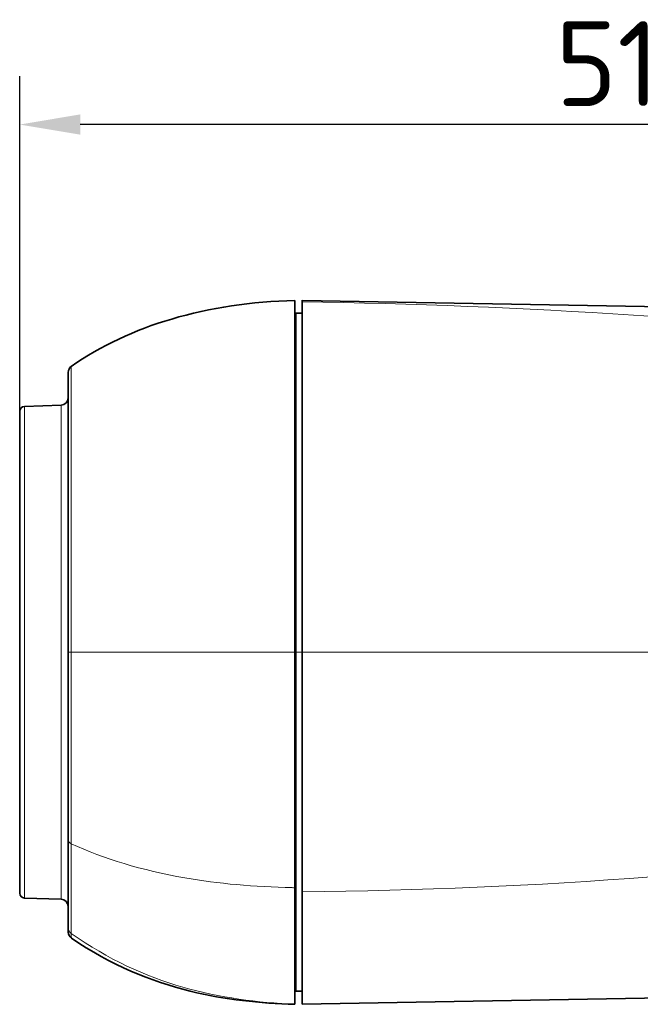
# Model space of a CAD drawing. Header units: millimetres. Extents: x 5 to 589, y 5 to 415.
# Tile 58 of 256: x 319 to 344, y 206 to 247. Entities that reach past the tile are written whole.
import ezdxf

# ---------------------------------------------------------------- set-up
doc = ezdxf.new("R2010")
doc.units = ezdxf.units.MM
for name, color, linetype, lineweight in [('Bemaßung (ISO)', 7, 'Continuous', 25), ('Sichtbar (ISO)', 7, 'Continuous', 35), ('Sichtbar schmal (ISO)', 7, 'Continuous', 18)]:
    doc.layers.add(name, color=color, linetype=linetype, lineweight=lineweight)
doc.styles.add('Notiztext (ISO)', font='isocpeur.ttf')
doc.dimstyles.new('Standard (ISO)', dxfattribs={"dimtxt": 3.5, "dimasz": 2.5, "dimexe": 2, "dimexo": 0, "dimgap": 0.762, "dimtad": 1, "dimtoh": 1, "dimdec": 8, "dimdsep": 46, "dimtxsty": 'Notiztext (ISO)', "dimcen": 0.09, "dimdle": 10, "dimclrd": 256, "dimclre": 256, "dimclrt": 256, "dimadec": 6, "dimazin": 2, "dimtfac": 0.514286, "dimtdec": 3, "dimtmove": 0, "dimatfit": 3, "dimfxl": 1, "dimtolj": 1, "dimlwd": -1, "dimlwe": -1, "dimarcsym": 0})

# ---------------------------------------------------------------- blocks, each defined once
blk = doc.blocks.new('*D10')
at = {"layer": 'Bemaßung (ISO)', "transparency": 16777216}
for p, q in [((318.825, 230.541), (318.825, 244.37)), ((370.025, 224.422), (370.025, 244.37)), ((367.525, 242.37), (321.325, 242.37))]:
    blk.add_line(p, q, dxfattribs=at)
for points in [[(321.325, 242.787), (321.325, 241.953), (318.825, 242.37)], [(367.525, 242.787), (367.525, 241.953), (370.025, 242.37)]]:
    blk.add_solid(points, dxfattribs=at)
at = {"layer": 'Defpoints', "color": 0, "transparency": 16777216}
for p in [(318.825, 242.37), (318.825, 230.541), (370.025, 224.422)]:
    blk.add_point(p, dxfattribs=at)
at = {"layer": 'Bemaßung (ISO)', "transparency": 16777216, "insert": (340.925, 246.632), "char_height": 3.5, "attachment_point": 1, "style": 'Notiztext (ISO)'}
blk.add_mtext('\\A1;51.2', dxfattribs=at)

msp = doc.modelspace()

# ---------------------------------------------------------------- linework, layer by layer
at = {"layer": 'Sichtbar (ISO)'}
for p, q in [((330.17530406, 235.11018651), (330.17530406, 220.60405927)), ((330.47940406, 235.05526703), (330.47940406, 235.11913721)), ((330.47940406, 235.11656718), (353.45145872, 234.71397584)), ((330.47940406, 220.61298363), (330.47940406, 235.05526703)), ((330.47940406, 234.58484856), (330.20940406, 234.58484856)), ((330.20940406, 220.60384895), (330.20940406, 234.58484856)), ((330.17530406, 233.89871905), (330.20940406, 233.89961199)), ((320.82530406, 220.60399336), (320.82530406, 232.1483867)), ((319.01832416, 230.74106239), (320.53577391, 230.7940529)), ((318.82530406, 210.6670209), (318.82530406, 230.54118422)), ((320.82530406, 212.8714058), (320.82530406, 220.60399313)), ((330.20940406, 206.62335327), (330.20940406, 220.60384895)), ((330.47940406, 210.72573541), (330.47940406, 220.61298363)), ((320.82530406, 209.25341213), (320.82530406, 212.87140517)), ((319.01832416, 210.46714274), (320.53577391, 210.41415222)), ((320.82530406, 209.06095882), (320.82530406, 209.06181142)), ((330.17530406, 207.30948607), (330.20940406, 207.30859313)), ((330.47940406, 206.62335327), (330.20940406, 206.62335327)), ((330.47940406, 206.09312811), (359.11674759, 206.59500515))]:
    msp.add_line(p, q, dxfattribs=at)
for centre, radius, start, end in [((321.12530406, 232.14805316), 0.3, 124.94235974, 179.936298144), ((320.52530406, 231.09387015), 0.3, 272.000000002, 0), ((319.02530406, 230.54118422), 0.2, 92, 180), ((319.02530406, 210.6670209), 0.2, 180, 267.999999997), ((320.52530406, 210.11433498), 0.3, 0, 87.999999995), ((321.12530406, 209.06216545), 0.3, 180, 235.812354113)]:
    msp.add_arc(centre, radius, start, end, dxfattribs=at)
for points in [[(325.09700979, 234.34883458), (326.67702868, 234.81641497), (328.38940787, 235.06841747), (330.17530411, 235.11018546)], [(320.95361534, 232.39423417), (322.17684612, 233.24862685), (323.57557913, 233.8985924), (325.09700979, 234.34883458)], [(325.86356335, 206.62407661), (324.22796804, 207.0272356), (322.59237273, 207.70337253), (320.95677742, 208.81397445)], [(325.86356335, 206.62407661), (327.30081026, 206.26980864), (328.73805716, 206.12632514), (330.17530406, 206.0840529)]]:
    msp.add_open_spline(points, degree=3, dxfattribs=at)
for points, knots in [([(330.17543233, 210.83453569), (330.17530406, 212.15285892), (330.17530406, 213.6842759), (330.17530406, 217.01791967), (330.17530406, 218.79958332), (330.17530406, 220.60405927)], [0.0000266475, 0.0000266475, 0.0000266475, 0.0000266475, 0.533885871, 0.533885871, 1.0738887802, 1.0738887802, 1.0738887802, 1.0738887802]), ([(330.17543233, 210.83453569), (330.17530406, 209.97557108), (330.17530406, 209.2511555), (330.17530406, 207.86911823), (330.17530406, 207.37329798), (330.17530406, 206.60616442), (330.17530406, 206.3858343), (330.17530406, 206.0987857), (330.17530406, 206.08399337), (330.17530406, 206.08399337)], [-0.58348228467, -0.58348228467, -0.58348228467, -0.58348228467, -0.51489217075, -0.51489217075, -0.40027831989, -0.40027831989, -0.2345739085, -0.2345739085, -0.00988349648, -0.00988349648, -0.00988349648, -0.00988349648]), ([(330.47940407, 206.09303283), (330.47940409, 206.09303234), (330.47940415, 206.0939072), (330.47940406, 206.09655536), (330.47940404, 206.09719404), (330.47940403, 206.09793602), (330.47940403, 206.0987939), (330.47940401, 206.10219356), (330.47940409, 206.1074168), (330.47940406, 206.11537919), (330.47940405, 206.11938884), (330.47940393, 206.12409195), (330.47940384, 206.12960254), (330.47940371, 206.13779628), (330.47940367, 206.14777576), (330.47940406, 206.15986124), (330.47940446, 206.17215422), (330.47940488, 206.18662123), (330.47940486, 206.20355744), (330.47940484, 206.2144695), (330.47940465, 206.22640828), (330.47940406, 206.23936732), (330.47940375, 206.24627192), (330.47940356, 206.25346636), (330.47940345, 206.26095411), (330.47940313, 206.28217282), (330.47940351, 206.30573708), (330.47940381, 206.33200177), (330.47940391, 206.34086327), (330.479404, 206.35003331), (330.47940406, 206.35952267), (330.47940435, 206.40378241), (330.47940427, 206.4549398), (330.4794041, 206.51434045), (330.47940409, 206.5187429), (330.47940408, 206.52319088), (330.47940406, 206.52768506), (330.47940388, 206.59081414), (330.47940356, 206.66300778), (330.47940402, 206.74644189), (330.47940403, 206.7490897), (330.47940405, 206.75174887), (330.47940406, 206.75441948), (330.47940459, 206.84124273), (330.47940415, 206.94016834), (330.47940406, 207.05280509), (330.47940399, 207.13956436), (330.47940348, 207.23447815), (330.47940367, 207.33757217), (330.47940373, 207.3683218), (330.47940385, 207.39979656), (330.47940406, 207.43200285), (330.47940498, 207.57218688), (330.47940467, 207.72624703), (330.47940406, 207.89460527), (330.47940387, 207.94753959), (330.47940375, 208.00188568), (330.47940373, 208.05769652), (330.47940367, 208.17939271), (330.47940407, 208.30805527), (330.47940406, 208.44426999), (330.47940405, 208.57998065), (330.47940463, 208.72319066), (330.47940466, 208.87425518), (330.47940467, 208.94435295), (330.47940456, 209.01613979), (330.47940406, 209.08969014), (330.47940357, 209.16168933), (330.4794037, 209.23537456), (330.47940375, 209.31084131), (330.47940384, 209.45515382), (330.47940351, 209.60596883), (330.47940386, 209.76438015), (330.47940392, 209.79012345), (330.479404, 209.81606771), (330.47940406, 209.84221772), (330.47940436, 209.96847039), (330.47940438, 210.09950932), (330.47940431, 210.23569166), (330.47940424, 210.39205234), (330.47940406, 210.5551914), (330.47940406, 210.72573537)], [0.01175249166, 0.01175249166, 0.01175249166, 0.01175249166, 0.07142857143, 0.07142857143, 0.07142857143, 0.08582126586, 0.08582126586, 0.08582126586, 0.14285714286, 0.14285714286, 0.14285714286, 0.17157895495, 0.17157895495, 0.17157895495, 0.21428571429, 0.21428571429, 0.21428571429, 0.25772572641, 0.25772572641, 0.25772572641, 0.28571428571, 0.28571428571, 0.28571428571, 0.30062664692, 0.30062664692, 0.30062664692, 0.34288517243, 0.34288517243, 0.34288517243, 0.35714285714, 0.35714285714, 0.35714285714, 0.42364281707, 0.42364281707, 0.42364281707, 0.42857142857, 0.42857142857, 0.42857142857, 0.4978029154, 0.4978029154, 0.4978029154, 0.5, 0.5, 0.5, 0.57142857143, 0.57142857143, 0.57142857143, 0.62644693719, 0.62644693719, 0.62644693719, 0.64285714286, 0.64285714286, 0.64285714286, 0.71428571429, 0.71428571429, 0.71428571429, 0.73674391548, 0.73674391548, 0.73674391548, 0.78571428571, 0.78571428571, 0.78571428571, 0.83450344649, 0.83450344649, 0.83450344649, 0.85714285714, 0.85714285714, 0.85714285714, 0.87930480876, 0.87930480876, 0.87930480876, 0.92168436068, 0.92168436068, 0.92168436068, 0.92857142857, 0.92857142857, 0.92857142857, 0.96182229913, 0.96182229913, 0.96182229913, 1, 1, 1, 1]), ([(320.82530406, 209.06181142), (320.82530406, 209.06181142), (320.82530406, 209.06216768), (320.82530407, 209.0653259), (320.82530404, 209.07637061), (320.82530416, 209.10115214), (320.8253037, 209.15035021), (320.82530483, 209.21155423), (320.82530409, 209.25341144)], [0.7911892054, 0.7911892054, 0.7911892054, 0.7911892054, 0.81481481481, 0.85185185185, 0.88888888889, 0.92592592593, 0.96296296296, 0.99999979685, 0.99999979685, 0.99999979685, 0.99999979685])]:
    msp.add_open_spline(points, degree=3, knots=knots, dxfattribs=at)
at = {"layer": 'Sichtbar schmal (ISO)'}
for p, q in [((330.17530406, 220.60410256), (330.20940406, 220.60410256)), ((330.47940406, 220.60384895), (330.20940406, 220.60384895))]:
    msp.add_line(p, q, dxfattribs=at)
for centre, major_axis, ratio, start_param, end_param in [((321.12530406, 220.6039929), (-0.3, 0), 0.0000416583, 5.3219602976, 6.2831852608), ((321.12530406, 212.87140643), (-0.3, 0), 0.6678682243, 0, 0.9612257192), ((338.97230154, 223.7175017), (22.68895978, 6.15906058), 0.4961039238, 3.6724972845, 3.9566046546), ((336.43506053, 221.43256506), (19.86507582, 4.00473006), 0.4909792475, 4.0420415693, 4.2888827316), ((321.12530412, 209.25341075), (-0.30000005, 0), 0.9947051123, 0, 0.9572655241)]:
    msp.add_ellipse(centre, major_axis=major_axis, ratio=ratio, start_param=start_param, end_param=end_param, dxfattribs=at)
for points in [[(330.47940406, 235.05526703), (339.6041075, 234.92983013), (348.69371009, 234.32467262), (357.74816536, 233.23978385)], [(330.47940406, 220.61298363), (336.82411576, 220.61214239), (343.13941576, 220.61130126), (349.42530406, 220.61046005)], [(330.47940406, 210.72573534), (340.11179996, 210.81679543), (349.67647002, 211.5449905), (359.17341469, 212.91031296)], [(330.17530406, 206.08406734), (327.08524845, 206.23413073), (324.00421633, 206.84983223), (320.95257677, 209.00942103)]]:
    msp.add_open_spline(points, degree=3, dxfattribs=at)
for points, knots in [([(320.95354924, 220.6040159), (320.95354863, 220.82353871), (320.95352463, 221.0539844), (320.95354922, 221.29208624), (320.95357382, 221.53018808), (320.95356308, 221.77595168), (320.95354934, 222.03453197), (320.95353561, 222.29311227), (320.95353565, 222.56450564), (320.95354997, 222.8507739), (320.95356428, 223.13704217), (320.95356816, 223.43819133), (320.95354901, 223.75677966), (320.95352986, 224.07536799), (320.95355066, 224.41136937), (320.95354935, 224.76161019), (320.95354803, 225.11185101), (320.95369308, 225.47622847), (320.95354926, 225.84218932), (320.95340544, 226.20815018), (320.95336037, 226.5754694), (320.95354932, 226.91484837), (320.95373826, 227.25422734), (320.95359744, 227.56611489), (320.95354961, 227.85348472), (320.95350178, 228.14085455), (320.95354572, 228.40368744), (320.95354929, 228.64574066), (320.95355287, 228.88779388), (320.95354829, 229.10904053), (320.95354921, 229.31172137), (320.95355013, 229.51440222), (320.9535449, 229.69852955), (320.9535492, 229.86643812), (320.9535535, 230.0343467), (320.95355623, 230.18604856), (320.95354958, 230.3242313), (320.95354293, 230.46241403), (320.95354391, 230.58705747), (320.9535494, 230.69984321), (320.95355489, 230.81262895), (320.95354775, 230.91357854), (320.95354873, 231.00489297), (320.9535497, 231.0962074), (320.95353365, 231.17791894), (320.95354876, 231.25387962), (320.95356387, 231.32984029), (320.95356123, 231.40011351), (320.95354929, 231.46796554), (320.95353735, 231.53581757), (320.95356908, 231.6011766), (320.95354913, 231.66402446), (320.95352917, 231.72687232), (320.9535463, 231.78708821), (320.9535488, 231.84301442), (320.95355129, 231.89894064), (320.95354778, 231.95056575), (320.9535509, 231.99738059), (320.95355402, 232.04419543), (320.95354436, 232.08622733), (320.95354731, 232.1238647), (320.95355025, 232.16150206), (320.95357541, 232.19473102), (320.95354888, 232.22375842), (320.95352236, 232.25278581), (320.95352319, 232.277499), (320.95354861, 232.2974544), (320.95357402, 232.31740979), (320.95354493, 232.3327205), (320.95354894, 232.34463332), (320.95355296, 232.35654614), (320.95355158, 232.36511612), (320.95354934, 232.37167298), (320.95354711, 232.37822984), (320.95354998, 232.38276503), (320.95354924, 232.38611508), (320.95354851, 232.38946513), (320.95355221, 232.39161849), (320.95354929, 232.392846), (320.95354636, 232.3940735), (320.95353757, 232.39437405), (320.95361534, 232.39423417)], [0, 0, 0, 0, 0.037037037, 0.037037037, 0.037037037, 0.0740740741, 0.0740740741, 0.0740740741, 0.1111111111, 0.1111111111, 0.1111111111, 0.1481481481, 0.1481481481, 0.1481481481, 0.1851851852, 0.1851851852, 0.1851851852, 0.2222222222, 0.2222222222, 0.2222222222, 0.2592592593, 0.2592592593, 0.2592592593, 0.2962962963, 0.2962962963, 0.2962962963, 0.3333333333, 0.3333333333, 0.3333333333, 0.3703703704, 0.3703703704, 0.3703703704, 0.4074074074, 0.4074074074, 0.4074074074, 0.4444444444, 0.4444444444, 0.4444444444, 0.4814814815, 0.4814814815, 0.4814814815, 0.5185185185, 0.5185185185, 0.5185185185, 0.5555555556, 0.5555555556, 0.5555555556, 0.5925925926, 0.5925925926, 0.5925925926, 0.6296296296, 0.6296296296, 0.6296296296, 0.6666666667, 0.6666666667, 0.6666666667, 0.7037037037, 0.7037037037, 0.7037037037, 0.7407407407, 0.7407407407, 0.7407407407, 0.7777777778, 0.7777777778, 0.7777777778, 0.8148148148, 0.8148148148, 0.8148148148, 0.8518518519, 0.8518518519, 0.8518518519, 0.8888888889, 0.8888888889, 0.8888888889, 0.9259259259, 0.9259259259, 0.9259259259, 0.962962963, 0.962962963, 0.962962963, 1, 1, 1, 1]), ([(319.01832416, 210.46714274), (319.01832413, 210.46716175), (319.01832416, 210.46835803), (319.01832415, 210.47069522), (319.01832415, 210.4730324), (319.01832396, 210.47650606), (319.01832417, 210.48100483), (319.01832427, 210.48335195), (319.0183243, 210.48597665), (319.01832428, 210.48886594), (319.01832427, 210.4915146), (319.01832421, 210.49438583), (319.01832414, 210.49748301), (319.01832401, 210.50395875), (319.01832422, 210.51141784), (319.01832414, 210.51993402), (319.01832406, 210.5284502), (319.01832416, 210.53803738), (319.01832417, 210.54860979), (319.01832418, 210.55138684), (319.01832417, 210.55423138), (319.01832415, 210.55713825), (319.01832411, 210.565298), (319.01832403, 210.573955), (319.01832408, 210.5829875), (319.01832414, 210.59523779), (319.01832394, 210.60816926), (319.01832406, 210.62161673), (319.01832418, 210.6350642), (319.01832409, 210.64901271), (319.01832416, 210.66354679), (319.01832416, 210.66529469), (319.01832417, 210.66705123), (319.01832417, 210.66881673), (319.01832421, 210.68173159), (319.01832418, 210.6951178), (319.01832416, 210.70919697), (319.01832415, 210.7252008), (319.01832423, 210.74209801), (319.01832417, 210.76028674), (319.01832416, 210.76244264), (319.01832416, 210.76461689), (319.01832415, 210.76680996), (319.01832412, 210.7831193), (319.01832415, 210.80046557), (319.01832408, 210.81908032), (319.01832401, 210.84019814), (319.01832396, 210.86295102), (319.0183241, 210.88763595), (319.01832419, 210.90196843), (319.01832428, 210.91695374), (319.0183243, 210.93269089), (319.0183243, 210.94405794), (319.01832427, 210.95581754), (319.01832416, 210.96801328), (319.0183239, 210.99709345), (319.01832456, 211.02867927), (319.01832403, 211.06240158), (319.01832353, 211.09331463), (319.01832338, 211.12605215), (319.01832402, 211.15930203), (319.01832408, 211.16232365), (319.01832414, 211.1653491), (319.01832421, 211.16837725), (319.01832507, 211.20472721), (319.01832438, 211.24145525), (319.01832465, 211.27742791), (319.01832491, 211.31340057), (319.0183244, 211.34857132), (319.01832417, 211.38312788), (319.01832393, 211.41768444), (319.01832391, 211.45162481), (319.01832381, 211.48548865), (319.01832371, 211.5193525), (319.01832384, 211.55314787), (319.01832398, 211.58773825), (319.01832406, 211.60926701), (319.01832417, 211.63111376), (319.01832422, 211.65344433), (319.01832425, 211.66699242), (319.01832425, 211.68071898), (319.01832421, 211.69467527), (319.01832412, 211.73163493), (319.01832414, 211.77017779), (319.01832419, 211.81112488), (319.01832423, 211.85021377), (319.01832416, 211.8914911), (319.01832416, 211.93588394), (319.01832416, 211.93799429), (319.01832416, 211.94011171), (319.01832416, 211.94223631), (319.01832418, 211.98905338), (319.01832421, 212.03933847), (319.01832422, 212.09427196), (319.01832424, 212.14623916), (319.01832423, 212.20236783), (319.01832417, 212.26368808), (319.01832416, 212.26718825), (319.01832416, 212.27070537), (319.01832416, 212.27423966), (319.01832408, 212.33969209), (319.01832466, 212.41103174), (319.0183241, 212.48860547), (319.01832366, 212.54909401), (319.01832374, 212.61339054), (319.01832398, 212.68059321), (319.01832405, 212.69957481), (319.01832413, 212.71878706), (319.01832421, 212.73820672), (319.01832459, 212.82637997), (319.01832404, 212.91885074), (319.0183244, 213.01415991), (319.01832475, 213.10946908), (319.01832442, 213.20758266), (319.01832425, 213.30887195), (319.01832419, 213.34282427), (319.01832412, 213.37712881), (319.01832407, 213.41182462), (319.01832396, 213.48063611), (319.0183239, 213.55098497), (319.01832408, 213.62310498), (319.01832433, 213.72247056), (319.01832415, 213.82519969), (319.01832416, 213.93315867), (319.01832416, 213.9430657), (319.01832416, 213.95301693), (319.01832416, 213.963014), (319.01832422, 214.0819512), (319.01832425, 214.20733163), (319.01832408, 214.34241113), (319.01832391, 214.47749063), (319.01832446, 214.62228521), (319.01832415, 214.77851016), (319.01832413, 214.78919918), (319.01832411, 214.79994185), (319.01832409, 214.81073823), (319.01832383, 214.95773576), (319.01832378, 215.11469537), (319.01832429, 215.2819794), (319.01832484, 215.46154978), (319.01832447, 215.65299315), (319.01832426, 215.8584842), (319.01832407, 216.04150028), (319.01832366, 216.23565457), (319.018324, 216.44264759), (319.01832404, 216.46806701), (319.0183241, 216.49368012), (319.01832416, 216.51948988), (319.01832477, 216.75547119), (319.01832443, 217.00787642), (319.01832417, 217.28022757), (319.01832414, 217.32087657), (319.01832425, 217.36196994), (319.01832444, 217.40350088), (319.01832541, 217.60985804), (319.01832846, 217.82703526), (319.01832577, 218.05412117), (319.01832537, 218.08754423), (319.01832485, 218.12118155), (319.01832418, 218.15502995), (319.01831805, 218.46513856), (319.01831981, 218.79316823), (319.01832416, 219.1190728), (319.01832852, 219.44497737), (319.01831937, 219.76872032), (319.0183242, 220.0821823), (319.01832518, 220.14543057), (319.01832568, 220.20825222), (319.01832588, 220.27077261), (319.01832665, 220.51810675), (319.01832263, 220.76071184), (319.01832397, 221.00571393), (319.01832477, 221.152182), (319.01832651, 221.29955237), (319.01832733, 221.44964102), (319.01832823, 221.61407251), (319.01832804, 221.78176665), (319.01832431, 221.95532267), (319.01832012, 222.15096694), (319.01832315, 222.35390715), (319.01832496, 222.56180654), (319.01832623, 222.70667519), (319.01832691, 222.85395323), (319.01832414, 223.00276999), (319.01832093, 223.17525631), (319.01831903, 223.34988094), (319.01831876, 223.52352669), (319.01831846, 223.71469883), (319.01832014, 223.9046741), (319.01832419, 224.08961148), (319.01832728, 224.23061304), (319.01832755, 224.36870709), (319.0183269, 224.50334101), (319.01832592, 224.70568915), (319.01832286, 224.90020598), (319.01832416, 225.08519468), (319.01832495, 225.19862036), (319.01832523, 225.30848771), (319.01832524, 225.41500394), (319.01832526, 225.59779353), (319.0183245, 225.77072128), (319.01832419, 225.93498313), (319.01832401, 226.02665193), (319.01832401, 226.11559419), (319.01832406, 226.20201047), (319.01832416, 226.36067905), (319.01832444, 226.51082789), (319.01832415, 226.6533909), (319.01832388, 226.78666206), (319.01832386, 226.91331211), (319.01832392, 227.03378486), (319.01832396, 227.1123726), (319.01832403, 227.18833188), (319.01832409, 227.2617647), (319.01832419, 227.3952441), (319.01832447, 227.52041539), (319.01832444, 227.63805077), (319.01832442, 227.68433998), (319.01832436, 227.72946303), (319.01832421, 227.77347967), (319.01832373, 227.92125748), (319.01832381, 228.05645974), (319.01832411, 228.18096144), (319.01832412, 228.18778471), (319.01832414, 228.1945758), (319.01832416, 228.20133505), (319.01832449, 228.33142771), (319.01832422, 228.44974488), (319.01832407, 228.55846869), (319.018324, 228.60376381), (319.01832406, 228.64739133), (319.01832414, 228.68947095), (319.01832426, 228.74839684), (319.01832445, 228.80428908), (319.0183245, 228.85747255), (319.01832457, 228.94863492), (319.01832448, 229.03183618), (319.01832474, 229.10822351), (319.01832501, 229.18461085), (319.01832443, 229.25421346), (319.01832433, 229.31922002), (319.0183243, 229.3400949), (319.01832428, 229.36048481), (319.01832426, 229.38049542), (319.01832422, 229.42279991), (319.01832418, 229.46341781), (319.01832399, 229.50310512), (319.01832375, 229.55348245), (319.01832298, 229.60239724), (319.0183237, 229.6510594), (319.01832381, 229.65886685), (319.01832397, 229.6666666), (319.01832417, 229.67446236), (319.01832562, 229.73084745), (319.01832963, 229.78709981), (319.01832403, 229.84369102), (319.01832186, 229.86561534), (319.01832075, 229.88759612), (319.01832049, 229.90917618), (319.01832006, 229.94329872), (319.01832173, 229.97638954), (319.01832455, 230.0074085), (319.01832824, 230.04797273), (319.01832546, 230.08499016), (319.01832442, 230.11930856), (319.01832416, 230.12782973), (319.01832401, 230.13618365), (319.01832409, 230.14437675), (319.01832437, 230.17168948), (319.01832496, 230.19729486), (319.01832491, 230.22206207), (319.01832488, 230.23464619), (319.01832468, 230.24700811), (319.0183242, 230.25923443), (319.01832275, 230.29552374), (319.01832386, 230.3305811), (319.0183242, 230.36405354), (319.01832433, 230.37712897), (319.01832439, 230.38996105), (319.0183244, 230.40252487), (319.01832441, 230.4221238), (319.01832428, 230.44106884), (319.01832403, 230.45926435), (319.01832362, 230.48912403), (319.01832388, 230.51693712), (319.01832416, 230.5423679), (319.01832445, 230.56779869), (319.01832446, 230.59085567), (319.01832411, 230.61134414), (319.01832387, 230.62594165), (319.01832431, 230.63922296), (319.01832436, 230.65106586), (319.01832438, 230.65584517), (319.01832434, 230.66039382), (319.01832416, 230.66470807), (319.01832353, 230.67971281), (319.01832281, 230.69180725), (319.01832411, 230.70124731), (319.01832514, 230.70870809), (319.01832504, 230.71456852), (319.01832459, 230.71933966), (319.01832447, 230.72060541), (319.01832432, 230.72179357), (319.01832417, 230.72291061), (319.01832343, 230.72823825), (319.01832397, 230.73195513), (319.01832416, 230.73460379), (319.01832435, 230.73725245), (319.01832418, 230.73883355), (319.01832416, 230.73978296), (319.01832413, 230.74073237), (319.01832418, 230.7410524), (319.01832416, 230.74106239)], [0, 0, 0, 0, 0.0144927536, 0.0144927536, 0.0144927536, 0.0289855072, 0.0289855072, 0.0289855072, 0.0365467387, 0.0365467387, 0.0365467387, 0.0434782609, 0.0434782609, 0.0434782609, 0.0579710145, 0.0579710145, 0.0579710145, 0.0724637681, 0.0724637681, 0.0724637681, 0.0762705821, 0.0762705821, 0.0762705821, 0.0869565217, 0.0869565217, 0.0869565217, 0.1014492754, 0.1014492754, 0.1014492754, 0.115942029, 0.115942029, 0.115942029, 0.1176849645, 0.1176849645, 0.1176849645, 0.1304347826, 0.1304347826, 0.1304347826, 0.1449275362, 0.1449275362, 0.1449275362, 0.1466453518, 0.1466453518, 0.1466453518, 0.1594202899, 0.1594202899, 0.1594202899, 0.1739130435, 0.1739130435, 0.1739130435, 0.1823277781, 0.1823277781, 0.1823277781, 0.1884057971, 0.1884057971, 0.1884057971, 0.2028985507, 0.2028985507, 0.2028985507, 0.2161839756, 0.2161839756, 0.2161839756, 0.2173913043, 0.2173913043, 0.2173913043, 0.231884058, 0.231884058, 0.231884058, 0.2463768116, 0.2463768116, 0.2463768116, 0.2608695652, 0.2608695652, 0.2608695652, 0.2753623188, 0.2753623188, 0.2753623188, 0.2843824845, 0.2843824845, 0.2843824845, 0.2898550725, 0.2898550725, 0.2898550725, 0.3043478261, 0.3043478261, 0.3043478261, 0.3181828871, 0.3181828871, 0.3181828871, 0.3188405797, 0.3188405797, 0.3188405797, 0.3333333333, 0.3333333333, 0.3333333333, 0.3470435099, 0.3470435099, 0.3470435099, 0.347826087, 0.347826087, 0.347826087, 0.3623188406, 0.3623188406, 0.3623188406, 0.3736196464, 0.3736196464, 0.3736196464, 0.3768115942, 0.3768115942, 0.3768115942, 0.3913043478, 0.3913043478, 0.3913043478, 0.4057971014, 0.4057971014, 0.4057971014, 0.4106550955, 0.4106550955, 0.4106550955, 0.4202898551, 0.4202898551, 0.4202898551, 0.4335644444, 0.4335644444, 0.4335644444, 0.4347826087, 0.4347826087, 0.4347826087, 0.4492753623, 0.4492753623, 0.4492753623, 0.4637681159, 0.4637681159, 0.4637681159, 0.464759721, 0.464759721, 0.464759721, 0.4782608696, 0.4782608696, 0.4782608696, 0.4927536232, 0.4927536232, 0.4927536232, 0.5056612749, 0.5056612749, 0.5056612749, 0.5072463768, 0.5072463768, 0.5072463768, 0.5217391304, 0.5217391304, 0.5217391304, 0.523902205, 0.523902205, 0.523902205, 0.5346499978, 0.5346499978, 0.5346499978, 0.5362318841, 0.5362318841, 0.5362318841, 0.5507246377, 0.5507246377, 0.5507246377, 0.5652173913, 0.5652173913, 0.5652173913, 0.5681416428, 0.5681416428, 0.5681416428, 0.5797101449, 0.5797101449, 0.5797101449, 0.5866260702, 0.5866260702, 0.5866260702, 0.5942028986, 0.5942028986, 0.5942028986, 0.6027440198, 0.6027440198, 0.6027440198, 0.6086956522, 0.6086956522, 0.6086956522, 0.6155939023, 0.6155939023, 0.6155939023, 0.6231884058, 0.6231884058, 0.6231884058, 0.628978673, 0.628978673, 0.628978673, 0.6376811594, 0.6376811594, 0.6376811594, 0.6430170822, 0.6430170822, 0.6430170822, 0.652173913, 0.652173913, 0.652173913, 0.6572840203, 0.6572840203, 0.6572840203, 0.6666666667, 0.6666666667, 0.6666666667, 0.6754377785, 0.6754377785, 0.6754377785, 0.6811594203, 0.6811594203, 0.6811594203, 0.6915596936, 0.6915596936, 0.6915596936, 0.6956521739, 0.6956521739, 0.6956521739, 0.7093919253, 0.7093919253, 0.7093919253, 0.7101449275, 0.7101449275, 0.7101449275, 0.7246376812, 0.7246376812, 0.7246376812, 0.7306754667, 0.7306754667, 0.7306754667, 0.7391304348, 0.7391304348, 0.7391304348, 0.7536231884, 0.7536231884, 0.7536231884, 0.768115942, 0.768115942, 0.768115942, 0.7727698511, 0.7727698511, 0.7727698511, 0.7826086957, 0.7826086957, 0.7826086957, 0.7950976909, 0.7950976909, 0.7950976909, 0.7971014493, 0.7971014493, 0.7971014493, 0.8115942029, 0.8115942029, 0.8115942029, 0.8172089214, 0.8172089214, 0.8172089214, 0.8260869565, 0.8260869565, 0.8260869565, 0.8376969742, 0.8376969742, 0.8376969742, 0.8405797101, 0.8405797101, 0.8405797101, 0.850189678, 0.850189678, 0.850189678, 0.8550724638, 0.8550724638, 0.8550724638, 0.8695652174, 0.8695652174, 0.8695652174, 0.8752265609, 0.8752265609, 0.8752265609, 0.884057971, 0.884057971, 0.884057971, 0.8985507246, 0.8985507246, 0.8985507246, 0.9130434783, 0.9130434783, 0.9130434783, 0.9233691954, 0.9233691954, 0.9233691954, 0.9275362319, 0.9275362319, 0.9275362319, 0.9420289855, 0.9420289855, 0.9420289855, 0.9534830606, 0.9534830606, 0.9534830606, 0.9565217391, 0.9565217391, 0.9565217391, 0.9710144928, 0.9710144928, 0.9710144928, 0.9855072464, 0.9855072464, 0.9855072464, 1, 1, 1, 1]), ([(320.53577391, 210.41415222), (320.53577393, 210.41417614), (320.53577365, 210.41606684), (320.53577392, 210.41987711), (320.53577418, 210.42350411), (320.53577425, 210.42885142), (320.53577396, 210.43589286), (320.53577395, 210.43624868), (320.53577393, 210.43660882), (320.53577391, 210.43697332), (320.53577357, 210.4445511), (320.53577372, 210.45402456), (320.53577395, 210.46549917), (320.53577417, 210.47654554), (320.53577404, 210.48943457), (320.53577393, 210.50425028), (320.53577393, 210.50482467), (320.53577392, 210.50540195), (320.53577392, 210.50598216), (320.53577381, 210.52152814), (320.53577417, 210.5391697), (320.53577408, 210.55931757), (320.53577401, 210.57643768), (320.53577424, 210.59538302), (320.53577405, 210.616155), (320.53577401, 210.61982862), (320.53577397, 210.62355899), (320.5357739, 210.62734633), (320.53577348, 210.65254866), (320.53577348, 210.68030867), (320.53577391, 210.71051022), (320.53577392, 210.71181619), (320.53577394, 210.71312667), (320.53577396, 210.71444164), (320.53577434, 210.74353643), (320.53577436, 210.77484383), (320.53577404, 210.80829745), (320.53577382, 210.83154069), (320.53577368, 210.85582357), (320.53577371, 210.8810411), (320.53577373, 210.89375915), (320.53577379, 210.90671426), (320.53577392, 210.91988978), (320.53577428, 210.95918993), (320.53577438, 211.0004417), (320.53577414, 211.04298479), (320.53577402, 211.06465999), (320.53577369, 211.08667895), (320.53577346, 211.10902594), (320.53577323, 211.13054059), (320.5357731, 211.15235998), (320.53577334, 211.17451323), (320.53577382, 211.21967676), (320.53577366, 211.26612319), (320.53577373, 211.3147603), (320.53577374, 211.32146629), (320.53577376, 211.32821306), (320.53577378, 211.3350049), (320.53577394, 211.37747285), (320.53577435, 211.42166356), (320.53577443, 211.46813597), (320.5357745, 211.51192005), (320.53577442, 211.55775573), (320.5357741, 211.60618359), (320.53577403, 211.61737758), (320.53577394, 211.62871058), (320.53577384, 211.64019605), (320.53577331, 211.70137043), (320.53577405, 211.76678035), (320.53577392, 211.83791656), (320.53577389, 211.85498236), (320.53577385, 211.87238019), (320.53577381, 211.8901356), (320.53577369, 211.94639091), (320.5357736, 212.00622533), (320.53577382, 212.07051372), (320.53577398, 212.11776243), (320.53577426, 212.16741691), (320.53577434, 212.21979419), (320.5357744, 212.26117671), (320.53577433, 212.30425953), (320.53577399, 212.34921113), (320.53577331, 212.43848441), (320.53577358, 212.5351567), (320.53577378, 212.63908575), (320.53577381, 212.65372279), (320.53577383, 212.66850342), (320.53577386, 212.68342688), (320.53577404, 212.80431319), (320.53577341, 212.93459176), (320.53577358, 213.07394763), (320.5357737, 213.16974221), (320.53577366, 213.26978367), (320.53577377, 213.37436778), (320.53577381, 213.42192599), (320.53577389, 213.47042399), (320.53577402, 213.51985878), (320.53577433, 213.64024782), (320.53577391, 213.76627089), (320.53577384, 213.89835832), (320.53577383, 213.9397838), (320.53577384, 213.9818056), (320.53577393, 214.02444425), (320.53577429, 214.2030386), (320.53577385, 214.39234439), (320.53577401, 214.59689193), (320.53577405, 214.65668878), (320.53577432, 214.71779851), (320.53577461, 214.7802759), (320.53577529, 214.93151543), (320.53577602, 215.09076519), (320.53577372, 215.25902295), (320.53577047, 215.49678837), (320.53577403, 215.75269536), (320.53577382, 216.01753), (320.53577372, 216.15011258), (320.53577331, 216.28491095), (320.53577314, 216.42057714), (320.53577297, 216.55590512), (320.53577303, 216.69209501), (320.53577388, 216.82768063), (320.53577506, 217.01594185), (320.5357744, 217.20306335), (320.53577405, 217.38656186), (320.53577389, 217.46770467), (320.53577379, 217.54813821), (320.53577394, 217.62764836), (320.5357742, 217.76843032), (320.53577384, 217.90631066), (320.53577362, 218.04069195), (320.53577344, 218.15383729), (320.53577335, 218.26450255), (320.53577381, 218.37234835), (320.53577482, 218.60828125), (320.53577378, 218.83066613), (320.53577389, 219.0409831), (320.53577391, 219.06727222), (320.53577392, 219.09337315), (320.53577393, 219.11929483), (320.53577403, 219.30075052), (320.5357741, 219.47340038), (320.53577389, 219.64041403), (320.53577365, 219.83128626), (320.53577384, 220.01479087), (320.53577388, 220.19579781), (320.53577389, 220.22026666), (320.5357739, 220.24468943), (320.53577391, 220.26907696), (320.53577398, 220.42509487), (320.53577417, 220.57966761), (320.53577419, 220.73546407), (320.53577421, 220.91561344), (320.53577406, 221.09740247), (320.53577405, 221.28464013), (320.53577405, 221.34056258), (320.53577405, 221.39697598), (320.53577405, 221.45397009), (320.53577404, 221.58780173), (320.53577398, 221.72483879), (320.53577369, 221.86637472), (320.53577328, 222.06818573), (320.53577419, 222.27911472), (320.53577388, 222.49949859), (320.53577385, 222.52356809), (320.53577383, 222.5477497), (320.53577382, 222.57204065), (320.53577377, 222.77016128), (320.53577447, 222.97556694), (320.53577394, 223.18647965), (320.53577365, 223.30252623), (320.53577391, 223.42024163), (320.53577411, 223.53895036), (320.53577432, 223.66244533), (320.53577447, 223.78701445), (320.53577387, 223.91192934), (320.53577289, 224.11693668), (320.53577283, 224.32284573), (320.53577347, 224.5240199), (320.53577359, 224.56325349), (320.53577374, 224.60230855), (320.53577392, 224.64114523), (320.535775, 224.87912091), (320.53577245, 225.10887827), (320.53577392, 225.32535174), (320.53577418, 225.36414374), (320.53577435, 225.40251241), (320.53577446, 225.4404731), (320.53577494, 225.61434687), (320.53577401, 225.77967188), (320.53577388, 225.93800443), (320.53577379, 226.03846821), (320.53577373, 226.13609836), (320.53577374, 226.23150035), (320.53577374, 226.31927946), (320.5357738, 226.40517139), (320.53577395, 226.48957244), (320.53577424, 226.66570406), (320.53577361, 226.83545352), (320.5357739, 227.00378124), (320.53577393, 227.02500888), (320.53577403, 227.0462118), (320.53577415, 227.06739194), (320.53577502, 227.21416289), (320.53577746, 227.35987263), (320.53577402, 227.50476754), (320.53577266, 227.56169544), (320.5357719, 227.6185077), (320.5357716, 227.6746809), (320.53577102, 227.78211394), (320.53577209, 227.88717003), (320.53577381, 227.98678959), (320.53577522, 228.06839461), (320.53577481, 228.14636823), (320.53577432, 228.22050653), (320.5357739, 228.2841946), (320.53577343, 228.34505469), (320.53577401, 228.40302739), (320.53577523, 228.52409324), (320.53577469, 228.63261289), (320.53577397, 228.73190609), (320.53577394, 228.73550823), (320.53577391, 228.73909814), (320.53577389, 228.74267598), (320.53577313, 228.84487747), (320.53577336, 228.93726434), (320.5357731, 229.02221765), (320.53577284, 229.10717096), (320.53577303, 229.18466875), (320.53577325, 229.25598994), (320.53577345, 229.31725043), (320.5357737, 229.37394466), (320.53577391, 229.42683456), (320.53577394, 229.43552058), (320.53577397, 229.44410373), (320.535774, 229.45258599), (320.53577422, 229.51271748), (320.53577399, 229.56784569), (320.53577408, 229.61861236), (320.53577412, 229.64665619), (320.53577414, 229.67337425), (320.53577411, 229.69882942), (320.53577408, 229.71945476), (320.53577403, 229.7392512), (320.53577394, 229.75825685), (320.53577374, 229.8007187), (320.53577402, 229.83920957), (320.53577412, 229.8745803), (320.53577421, 229.90460184), (320.53577403, 229.93237907), (320.53577389, 229.95849256), (320.53577386, 229.96314542), (320.53577384, 229.96774516), (320.53577382, 229.97229547), (320.53577369, 230.00238373), (320.53577336, 230.03031303), (320.53577333, 230.05688692), (320.53577331, 230.08346081), (320.53577347, 230.10868263), (320.53577362, 230.13328792), (320.5357737, 230.14567751), (320.53577377, 230.15790434), (320.53577384, 230.17004967), (320.53577391, 230.18202454), (320.53577397, 230.19392032), (320.53577403, 230.20578939), (320.53577415, 230.22832586), (320.53577418, 230.2507898), (320.53577395, 230.27342382), (320.53577393, 230.27480036), (320.53577392, 230.27617747), (320.5357739, 230.27755519), (320.53577362, 230.30158619), (320.53577392, 230.32579549), (320.53577385, 230.34979738), (320.53577378, 230.37379928), (320.53577366, 230.39758462), (320.53577386, 230.42069981), (320.53577396, 230.43221674), (320.53577399, 230.44357022), (320.535774, 230.45474961), (320.53577402, 230.46600796), (320.53577401, 230.47708977), (320.53577403, 230.48797901), (320.53577408, 230.50968113), (320.53577413, 230.53062743), (320.53577409, 230.55079406), (320.53577407, 230.56593593), (320.53577406, 230.58063411), (320.53577399, 230.59483613), (320.53577397, 230.599549), (320.53577394, 230.6042073), (320.5357739, 230.60880754), (320.53577374, 230.62727039), (320.53577393, 230.64479804), (320.53577399, 230.66119812), (320.53577404, 230.67646845), (320.5357741, 230.69075776), (320.53577395, 230.70395381), (320.53577394, 230.7049301), (320.53577392, 230.70590042), (320.53577391, 230.70686467), (320.53577371, 230.72086238), (320.53577413, 230.73356382), (320.53577399, 230.74457372), (320.53577384, 230.75558362), (320.53577391, 230.76487973), (320.53577391, 230.7722803), (320.53577391, 230.77968088), (320.53577364, 230.78519149), (320.53577392, 230.78877098), (320.53577419, 230.79235047), (320.53577391, 230.79403017), (320.53577391, 230.7940529)], [0.00000003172, 0.00000003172, 0.00000003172, 0.00000003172, 0.01492537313, 0.01492537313, 0.01492537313, 0.02913282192, 0.02913282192, 0.02913282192, 0.02985074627, 0.02985074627, 0.02985074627, 0.0447761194, 0.0447761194, 0.0447761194, 0.05914444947, 0.05914444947, 0.05914444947, 0.05970149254, 0.05970149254, 0.05970149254, 0.07462686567, 0.07462686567, 0.07462686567, 0.08730929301, 0.08730929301, 0.08730929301, 0.08955223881, 0.08955223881, 0.08955223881, 0.10447761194, 0.10447761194, 0.10447761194, 0.10512301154, 0.10512301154, 0.10512301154, 0.11940298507, 0.11940298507, 0.11940298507, 0.1293245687, 0.1293245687, 0.1293245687, 0.13432835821, 0.13432835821, 0.13432835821, 0.14925373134, 0.14925373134, 0.14925373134, 0.15685803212, 0.15685803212, 0.15685803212, 0.16417910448, 0.16417910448, 0.16417910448, 0.17910447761, 0.17910447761, 0.17910447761, 0.18116235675, 0.18116235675, 0.18116235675, 0.19402985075, 0.19402985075, 0.19402985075, 0.20615298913, 0.20615298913, 0.20615298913, 0.20895522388, 0.20895522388, 0.20895522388, 0.22388059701, 0.22388059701, 0.22388059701, 0.22746124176, 0.22746124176, 0.22746124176, 0.23880597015, 0.23880597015, 0.23880597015, 0.24714377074, 0.24714377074, 0.24714377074, 0.25373134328, 0.25373134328, 0.25373134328, 0.2668141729, 0.2668141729, 0.2668141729, 0.26865671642, 0.26865671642, 0.26865671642, 0.28358208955, 0.28358208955, 0.28358208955, 0.29384193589, 0.29384193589, 0.29384193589, 0.29850746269, 0.29850746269, 0.29850746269, 0.30986946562, 0.30986946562, 0.30986946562, 0.31343283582, 0.31343283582, 0.31343283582, 0.32835820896, 0.32835820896, 0.32835820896, 0.3327214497, 0.3327214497, 0.3327214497, 0.34328358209, 0.34328358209, 0.34328358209, 0.35820895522, 0.35820895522, 0.35820895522, 0.36568095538, 0.36568095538, 0.36568095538, 0.37313432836, 0.37313432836, 0.37313432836, 0.38348336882, 0.38348336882, 0.38348336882, 0.38805970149, 0.38805970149, 0.38805970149, 0.39616263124, 0.39616263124, 0.39616263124, 0.40298507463, 0.40298507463, 0.40298507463, 0.41791044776, 0.41791044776, 0.41791044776, 0.41977608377, 0.41977608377, 0.41977608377, 0.4328358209, 0.4328358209, 0.4328358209, 0.44776119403, 0.44776119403, 0.44776119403, 0.44977883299, 0.44977883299, 0.44977883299, 0.46268656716, 0.46268656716, 0.46268656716, 0.4776119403, 0.4776119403, 0.4776119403, 0.48206971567, 0.48206971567, 0.48206971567, 0.49253731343, 0.49253731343, 0.49253731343, 0.50746268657, 0.50746268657, 0.50746268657, 0.50909277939, 0.50909277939, 0.50909277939, 0.5223880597, 0.5223880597, 0.5223880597, 0.5297032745, 0.5297032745, 0.5297032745, 0.53731343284, 0.53731343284, 0.53731343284, 0.54980304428, 0.54980304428, 0.54980304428, 0.55223880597, 0.55223880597, 0.55223880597, 0.5671641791, 0.5671641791, 0.5671641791, 0.56983880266, 0.56983880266, 0.56983880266, 0.58208955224, 0.58208955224, 0.58208955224, 0.5898627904, 0.5898627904, 0.5898627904, 0.59701492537, 0.59701492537, 0.59701492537, 0.61194029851, 0.61194029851, 0.61194029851, 0.61382252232, 0.61382252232, 0.61382252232, 0.62686567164, 0.62686567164, 0.62686567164, 0.6319902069, 0.6319902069, 0.6319902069, 0.64179104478, 0.64179104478, 0.64179104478, 0.64981956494, 0.64981956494, 0.64981956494, 0.65671641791, 0.65671641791, 0.65671641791, 0.67111928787, 0.67111928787, 0.67111928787, 0.67164179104, 0.67164179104, 0.67164179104, 0.68656716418, 0.68656716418, 0.68656716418, 0.70149253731, 0.70149253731, 0.70149253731, 0.71431250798, 0.71431250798, 0.71431250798, 0.71641791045, 0.71641791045, 0.71641791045, 0.73134328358, 0.73134328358, 0.73134328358, 0.73958815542, 0.73958815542, 0.73958815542, 0.74626865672, 0.74626865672, 0.74626865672, 0.76119402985, 0.76119402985, 0.76119402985, 0.77386220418, 0.77386220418, 0.77386220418, 0.77611940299, 0.77611940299, 0.77611940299, 0.79104477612, 0.79104477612, 0.79104477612, 0.80597014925, 0.80597014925, 0.80597014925, 0.81348557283, 0.81348557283, 0.81348557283, 0.82089552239, 0.82089552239, 0.82089552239, 0.8349652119, 0.8349652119, 0.8349652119, 0.83582089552, 0.83582089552, 0.83582089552, 0.85074626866, 0.85074626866, 0.85074626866, 0.86567164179, 0.86567164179, 0.86567164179, 0.87310806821, 0.87310806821, 0.87310806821, 0.88059701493, 0.88059701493, 0.88059701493, 0.89552238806, 0.89552238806, 0.89552238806, 0.90672892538, 0.90672892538, 0.90672892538, 0.91044776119, 0.91044776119, 0.91044776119, 0.92537313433, 0.92537313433, 0.92537313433, 0.93927035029, 0.93927035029, 0.93927035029, 0.94029850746, 0.94029850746, 0.94029850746, 0.9552238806, 0.9552238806, 0.9552238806, 0.97014925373, 0.97014925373, 0.97014925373, 0.98507462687, 0.98507462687, 0.98507462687, 0.99999995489, 0.99999995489, 0.99999995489, 0.99999995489]), ([(320.95354924, 220.6040159), (322.23047505, 220.60401593), (323.69845085, 220.60402632), (325.2976563, 220.60403758), (326.12412799, 220.6040434), (326.98564954, 220.6040493), (327.87396617, 220.60405347), (328.62364818, 220.60405699), (329.39241442, 220.60405927), (330.17530406, 220.60405927)], [0, 0, 0, 0, 0.51203448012, 0.51203448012, 0.51203448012, 0.77665463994, 0.77665463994, 0.77665463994, 0.99997700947, 0.99997700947, 0.99997700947, 0.99997700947]), ([(320.95354943, 212.70713171), (320.95354961, 213.78096229), (320.9535508, 215.64658869), (320.95355114, 218.43792321), (320.95354925, 219.88235623), (320.95354924, 220.60401165)], [0.00000003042, 0.00000003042, 0.00000003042, 0.00000003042, 0.50000246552, 0.75000369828, 0.99999950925, 0.99999950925, 0.99999950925, 0.99999950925]), ([(320.95257674, 209.00942184), (320.95226247, 209.02145626), (320.95189554, 209.03483716), (320.95149902, 209.04989164), (320.95110249, 209.06494647), (320.95066729, 209.08166226), (320.95023623, 209.10084949), (320.94990184, 209.11573344), (320.94956842, 209.13211069), (320.94926156, 209.15045751), (320.94917284, 209.15576199), (320.94908634, 209.161232), (320.94900261, 209.16688141), (320.9486293, 209.19207065), (320.9483062, 209.22078599), (320.94805884, 209.25459473), (320.94782791, 209.28615747), (320.9476494, 209.32215015), (320.94758243, 209.36457535), (320.94757766, 209.36759431), (320.94757346, 209.37064616), (320.94756984, 209.37373173), (320.94751535, 209.42017856), (320.94762145, 209.47422669), (320.94773231, 209.53789408), (320.94780679, 209.58067322), (320.94795138, 209.62778204), (320.94813716, 209.67920212), (320.94822787, 209.70430959), (320.94832845, 209.73044072), (320.94843631, 209.7574908), (320.94876506, 209.83993943), (320.94905171, 209.93122199), (320.94941966, 210.02462952), (320.94952689, 210.05185324), (320.94962758, 210.07925012), (320.9497253, 210.10669056), (320.94996285, 210.17340123), (320.95018315, 210.24038527), (320.95043465, 210.30605486), (320.9507896, 210.39873666), (320.95107843, 210.48860496), (320.95134925, 210.58241066), (320.95162007, 210.67621636), (320.95193084, 210.77402829), (320.9521965, 210.88054472), (320.95246216, 210.98706116), (320.95272622, 211.10233369), (320.95292636, 211.22839229), (320.95293188, 211.23187198), (320.95293737, 211.2353599), (320.95294282, 211.2388561), (320.95313478, 211.36201647), (320.95327788, 211.49543682), (320.95337941, 211.64081448), (320.95344435, 211.73379545), (320.9534903, 211.83167134), (320.95351746, 211.93500721), (320.95353397, 211.99782559), (320.95354364, 212.06266212), (320.95354741, 212.12965363), (320.95355737, 212.30684577), (320.95355016, 212.4991145), (320.95354943, 212.70713151)], [0.00000152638, 0.00000152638, 0.00000152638, 0.00000152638, 0.06666666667, 0.06666666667, 0.06666666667, 0.13333333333, 0.13333333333, 0.13333333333, 0.1850481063, 0.1850481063, 0.1850481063, 0.2, 0.2, 0.2, 0.26666666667, 0.26666666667, 0.26666666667, 0.32890452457, 0.32890452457, 0.32890452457, 0.33333333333, 0.33333333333, 0.33333333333, 0.4, 0.4, 0.4, 0.44479439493, 0.44479439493, 0.44479439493, 0.46666666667, 0.46666666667, 0.46666666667, 0.53333333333, 0.53333333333, 0.53333333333, 0.55276340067, 0.55276340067, 0.55276340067, 0.6, 0.6, 0.6, 0.66666666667, 0.66666666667, 0.66666666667, 0.73333333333, 0.73333333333, 0.73333333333, 0.8, 0.8, 0.8, 0.80184025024, 0.80184025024, 0.80184025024, 0.86666666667, 0.86666666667, 0.86666666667, 0.90812848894, 0.90812848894, 0.90812848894, 0.93333333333, 0.93333333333, 0.93333333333, 1, 1, 1, 1]), ([(330.06384898, 210.89511565), (330.08246588, 210.89480585), (330.09921109, 210.89251124), (330.11969334, 210.89410747), (330.14017559, 210.8957037), (330.16439537, 210.90120314), (330.17555332, 210.89319166), (330.18671128, 210.88518018), (330.184807, 210.86364577), (330.17543233, 210.83453569)], [0, 0, 0, 0, 0.3333333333, 0.3333333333, 0.3333333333, 0.6666666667, 0.6666666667, 0.6666666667, 1, 1, 1, 1]), ([(320.95677742, 208.81397445), (320.95677741, 208.81397506), (320.95676202, 208.81405955), (320.95674053, 208.81417532), (320.95672119, 208.81427954), (320.95669691, 208.8144091), (320.95667445, 208.81452552), (320.9566547, 208.81462791), (320.95663637, 208.81472014), (320.95662404, 208.81477628), (320.95661323, 208.81482552), (320.95660704, 208.81484699), (320.95660859, 208.81482242), (320.95660997, 208.81480069), (320.95661739, 208.81474295), (320.95663298, 208.81463894), (320.9566468, 208.81454676), (320.95666703, 208.81441823), (320.95669529, 208.81423886), (320.95670436, 208.81418134), (320.95671425, 208.81411859), (320.95672498, 208.81405181), (320.95674402, 208.81393342), (320.95676572, 208.81380236), (320.95678815, 208.81366666), (320.95681947, 208.81347728), (320.95685221, 208.81327888), (320.95688077, 208.81310859), (320.95690632, 208.81295621), (320.95692853, 208.81282633), (320.95694344, 208.81274251), (320.95695682, 208.81266732), (320.95696432, 208.81262919), (320.95696309, 208.81264565), (320.95696199, 208.81266045), (320.95695381, 208.81271941), (320.95693648, 208.81283569), (320.95692086, 208.81294051), (320.95689779, 208.81309191), (320.9568658, 208.8132978), (320.95683691, 208.81348375), (320.95680074, 208.81371415), (320.95675604, 208.8140005), (320.95674924, 208.8140441), (320.95674223, 208.81408901), (320.95673503, 208.81413502), (320.95669941, 208.8143626), (320.95665905, 208.81461726), (320.95661896, 208.81487289), (320.95657526, 208.81515151), (320.9565319, 208.81543129), (320.95649559, 208.8156713), (320.9564626, 208.81588938), (320.95643543, 208.81607463), (320.9564191, 208.81619789), (320.95640431, 208.81630955), (320.95639841, 208.81637033), (320.95640512, 208.81635837), (320.95641107, 208.81634775), (320.95642697, 208.81627979), (320.95645549, 208.8161387), (320.95648095, 208.8160128), (320.95651646, 208.81582866), (320.95656368, 208.81557689), (320.95660806, 208.81534031), (320.95666278, 208.81504401), (320.95673014, 208.81467388), (320.95673194, 208.81466399), (320.95673375, 208.81465405), (320.95673557, 208.81464405), (320.95680208, 208.81427854), (320.95688086, 208.81384927), (320.95695454, 208.81361533), (320.95703473, 208.81336077), (320.95710887, 208.8133375), (320.95715361, 208.81388707), (320.95720207, 208.81448248), (320.957216, 208.8157503), (320.95716632, 208.81812407), (320.95711163, 208.82073663), (320.95697986, 208.82468883), (320.95673344, 208.83055094), (320.95670301, 208.83127506), (320.95667082, 208.83202833), (320.95663681, 208.83281198), (320.95636441, 208.83908914), (320.95597634, 208.84731461), (320.95554562, 208.85804916), (320.95500251, 208.87158492), (320.95439175, 208.88911043), (320.95386157, 208.91177321), (320.95326481, 208.93728169), (320.95277026, 208.96929797), (320.95257677, 209.00942103)], [0.00000000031, 0.00000000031, 0.00000000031, 0.00000000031, 0.1059430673, 0.1059430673, 0.1059430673, 0.20131166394, 0.20131166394, 0.20131166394, 0.28518889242, 0.28518889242, 0.28518889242, 0.35877140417, 0.35877140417, 0.35877140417, 0.42384074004, 0.42384074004, 0.42384074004, 0.48150731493, 0.48150731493, 0.48150731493, 0.5, 0.5, 0.5, 0.5327822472, 0.5327822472, 0.5327822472, 0.57853530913, 0.57853530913, 0.57853530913, 0.6194750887, 0.6194750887, 0.6194750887, 0.65619978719, 0.65619978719, 0.65619978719, 0.68923164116, 0.68923164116, 0.68923164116, 0.71900940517, 0.71900940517, 0.71900940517, 0.74590412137, 0.74590412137, 0.74590412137, 0.75, 0.75, 0.75, 0.77025669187, 0.77025669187, 0.77025669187, 0.79233532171, 0.79233532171, 0.79233532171, 0.81239705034, 0.81239705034, 0.81239705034, 0.83057172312, 0.83057172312, 0.83057172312, 0.84670804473, 0.84670804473, 0.84670804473, 0.86110763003, 0.86110763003, 0.86110763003, 0.87463836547, 0.87463836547, 0.87463836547, 0.875, 0.875, 0.875, 0.88822786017, 0.88822786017, 0.88822786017, 0.90262174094, 0.90262174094, 0.90262174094, 0.91821645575, 0.91821645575, 0.91821645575, 0.93537986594, 0.93537986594, 0.93537986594, 0.9375, 0.9375, 0.9375, 0.95448258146, 0.95448258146, 0.95448258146, 0.97589682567, 0.97589682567, 0.97589682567, 1, 1, 1, 1])]:
    msp.add_open_spline(points, degree=3, knots=knots, dxfattribs=at)

# ---------------------------------------------------------------- dimensions: what is measured, and where the dimension line sits
at = {"layer": 'Bemaßung (ISO)'}
dim = msp.add_linear_dim(base=(318.8253040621, 242.3699258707), p1=(370.0253040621, 224.4219810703), p2=(318.8253040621, 230.541184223), dimstyle='Standard (ISO)', override={"dimgap": 0.762, "dimtoh": 0, "dimdec": 8, "dimtol": 0, "dimlim": 0, "dimtp": 0, "dimtm": 0, "dimtdec": 3, "dimtofl": 0, "dimatfit": 1}, dxfattribs=at)
dim.commit()
dim.dimension.update_dxf_attribs({"geometry": '*D10', "text_midpoint": (344.4253040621, 242.3699258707), "dimtype": 160})

doc.saveas('drawing.dxf')
